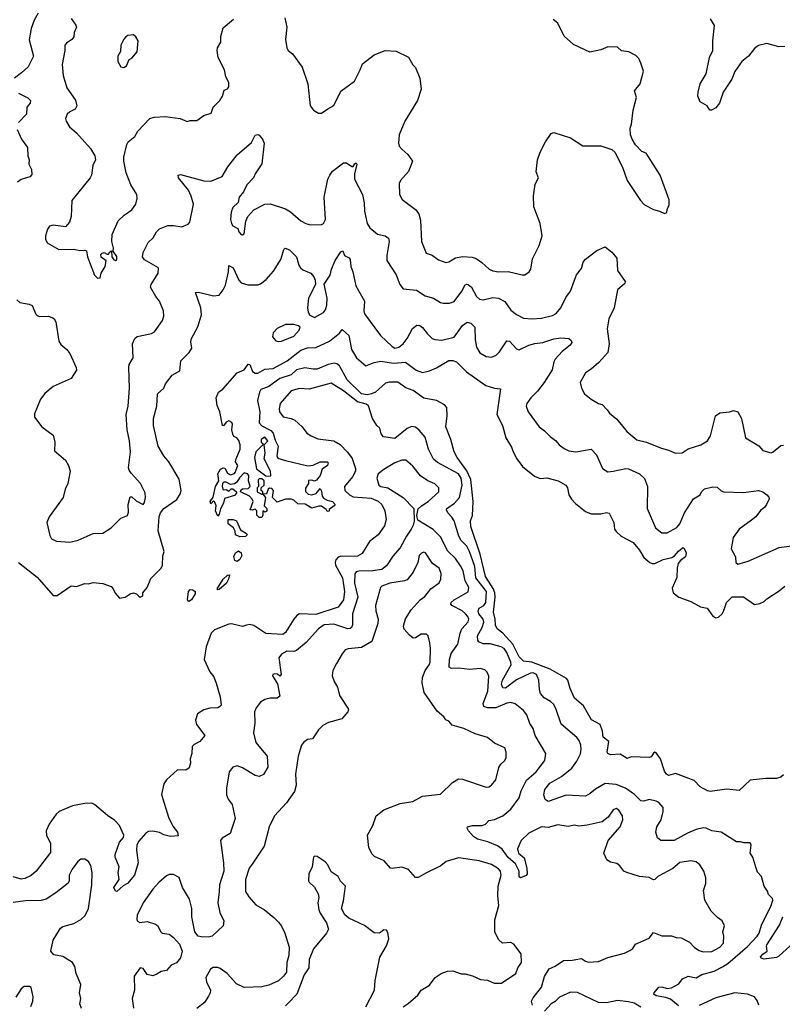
# Model space of a CAD drawing. Extents: x 2293878 to 2522763, y 823964 to 1006972.
# Tile 189 of 256: x 2365413 to 2370927, y 959022 to 966138. Entities that reach past the tile are written whole.
import ezdxf

# ---------------------------------------------------------------- set-up
doc = ezdxf.new("R2010")
doc.units = 0

msp = doc.modelspace()

# ---------------------------------------------------------------- linework, layer by layer
at = {"layer": '0CON20XD'}
for points in [[(2365547.5, 966185), (2365518.6, 966135), (2365495.6, 966075), (2365481.7, 965991.7), (2365511.9, 965875), (2365475, 965798), (2365426, 965755), (2365375, 965716.7)], [(2365774.4, 964675.6), (2365745, 964641.2), (2365655, 964653.8), (2365627.5, 964645), (2365613.3, 964625), (2365600, 964575), (2365600.7, 964550.7), (2365612.5, 964525), (2365695, 964478), (2365805, 964478.8), (2365845, 964468.8), (2365885, 964472.5), (2365895, 964467.5), (2365903.8, 964425), (2365955, 964292.5), (2365975, 964270), (2365995, 964272.5), (2366002, 964305), (2366032, 964355), (2366037.5, 964395), (2366002, 964422), (2365999.3, 964440.7), (2366008.8, 964451.2), (2366025, 964456.2), (2366045, 964442.5), (2366055, 964442.5), (2366065, 964460), (2366077, 964467), (2366080, 964425), (2366095, 964402.5), (2366105, 964397.5), (2366116.1, 964403.9), (2366115, 964427.5), (2366090, 964465), (2366092.5, 964487.5), (2366078.6, 964535), (2366080.6, 964585), (2366126.3, 964683.7), (2366169.2, 964725), (2366225, 964762.9), (2366254, 964805), (2366263.6, 964846.4), (2366261.2, 964875), (2366216, 964945), (2366182.2, 965032.2), (2366165.8, 965115), (2366165.8, 965145), (2366187.5, 965235), (2366198, 965255), (2366245.5, 965294.5), (2366268.3, 965331.7), (2366353.3, 965425), (2366385, 965434), (2366465, 965438), (2366574, 965424), (2366625, 965402.5), (2366645, 965410), (2366695, 965410), (2366744.1, 965445.9), (2366796.4, 965463.6), (2366812.5, 965505), (2366860, 965555), (2366880, 965585), (2366892, 965628), (2366915, 965637.5), (2366926.1, 965653.9), (2366926.2, 965685), (2366904, 965724), (2366893.3, 965775), (2366848.8, 965865), (2366840, 965915), (2366843.8, 965935), (2366866.7, 965975), (2366867, 966017), (2366885, 966080), (2366958.3, 966141.7)], [(2365785.9, 966145.9), (2365819.7, 966099.7), (2365824, 966085), (2365808, 966045), (2365805, 966013.8), (2365789.2, 965995), (2365750.5, 965969.5), (2365740.6, 965955), (2365738.9, 965915), (2365720, 965815), (2365728.6, 965735), (2365755, 965646.7), (2365816.4, 965556.4), (2365826, 965515), (2365815, 965492), (2365775, 965472), (2365756.2, 965455), (2365744.2, 965424.2), (2365748, 965405), (2365773.2, 965363.2), (2365825, 965320), (2365925, 965206.2), (2365955.8, 965155), (2365962, 965125), (2365942, 965085), (2365931.4, 965015), (2365922.9, 964995), (2365789.7, 964830.3), (2365784.3, 964715), (2365774.4, 964675.6)], [(2367331.2, 966151.2), (2367345.7, 966085), (2367334.2, 965995), (2367343.8, 965935), (2367353.3, 965915), (2367385, 965892.5), (2367456.2, 965795), (2367496.2, 965675), (2367513.3, 965515), (2367537.5, 965485), (2367573, 965463), (2367595, 965462.5), (2367640, 965495), (2367685, 965517.5), (2367735, 965622.5), (2367833.8, 965695), (2367875.3, 965774.7), (2367890.8, 965819.2), (2367975, 965883.8), (2368055, 965916.2), (2368135, 965910), (2368225, 965868), (2368255, 965811.2), (2368275, 965792.5), (2368307.1, 965715), (2368315.8, 965635), (2368288.8, 965555), (2368198.6, 965405), (2368157.5, 965305), (2368150.8, 965245), (2368156, 965225), (2368175, 965201.2), (2368218.8, 965165), (2368253.3, 965115), (2368225, 965041.2), (2368165.8, 964975), (2368155.8, 964955), (2368160, 964875), (2368177.5, 964837.5), (2368275.5, 964765.5), (2368299.4, 964735), (2368310, 964690), (2368318.6, 964535), (2368351.3, 964451.3), (2368395, 964436), (2368442.1, 964402.1), (2368493, 964383), (2368515, 964386.9), (2368563.6, 964416.4), (2368615, 964427.3), (2368685, 964421.5), (2368712.2, 964412.2), (2368753.9, 964383.9), (2368806.2, 964336.2), (2368835, 964322.2), (2368875, 964315.6), (2368945, 964317.1), (2369046.1, 964293.9), (2369065.8, 964294.2), (2369096.7, 964315), (2369108.8, 964335), (2369121.2, 964408.8), (2369168, 964505), (2369191.2, 964575), (2369176.7, 964665), (2369130, 964785), (2369128.8, 964865), (2369140.3, 964949.7), (2369163.3, 964995), (2369148.3, 965038.3), (2369155.6, 965124.4), (2369175, 965180), (2369215, 965256.2), (2369254.5, 965315.5), (2369275, 965323.8), (2369395, 965283.3), (2369485, 965227.5), (2369615, 965226.7), (2369695, 965200), (2369719.2, 965179.2), (2369774, 965065), (2369804, 964975), (2369900.5, 964830.5), (2369931.2, 964801.2), (2369995, 964766.7), (2370040, 964755), (2370075, 964737.5), (2370092.5, 964745), (2370093.6, 964766.4), (2370109.3, 964800.7), (2370108.8, 964835), (2370043.8, 965015), (2369943, 965173), (2369910, 965185), (2369865, 965232.5), (2369840, 965275), (2369830, 965305), (2369826.4, 965353.6), (2369835.9, 965384.1), (2369848, 965485), (2369872, 965575), (2369858.8, 965625), (2369898.8, 965675), (2369923.3, 965765), (2369904, 965825), (2369888.3, 965858.3), (2369868.3, 965878.3), (2369816.4, 965906.4), (2369765, 965913.3), (2369735, 965938.8), (2369665, 965941.2), (2369615, 965920), (2369535, 965903.1), (2369417.9, 965957.9), (2369349.7, 966019.7), (2369305, 966112.5), (2369270.5, 966140.5)], [(2370945, 965944.4), (2370901.1, 965941.1), (2370815, 965965.6), (2370755, 965951.1), (2370725, 965930.6), (2370681.9, 965875), (2370633.1, 965835), (2370582.5, 965762.5), (2370561.2, 965708.8), (2370499.4, 965615), (2370472.9, 965535), (2370445, 965501.2), (2370415, 965483.8), (2370403.8, 965483.8), (2370382.5, 965515), (2370333.3, 965545), (2370316.2, 965585), (2370318, 965615), (2370332.5, 965675), (2370375, 965747.5), (2370401.1, 965865), (2370425.4, 965915), (2370423.5, 965985), (2370437.5, 966095), (2370407.5, 966145)], [(2366165, 965793.3), (2366185.9, 965804.1), (2366205, 965850), (2366225, 965860), (2366263.3, 965905), (2366270, 965985), (2366253.3, 966015), (2366235, 966028.8), (2366195, 966023.8), (2366181.2, 966015), (2366165, 965996.2), (2366144.4, 965955), (2366141.2, 965908.8), (2366123.3, 965875), (2366123.8, 965835), (2366145, 965797.5), (2366165, 965793.3)], [(2365405, 965606), (2365472.7, 965572.7), (2365491.2, 965555), (2365488, 965535), (2365465.8, 965505), (2365461.4, 965455), (2365404.5, 965395.5)], [(2365394, 965345), (2365425.8, 965275), (2365469.2, 965215), (2365471.2, 965155), (2365481.2, 965125), (2365478.8, 965095), (2365498.8, 965055), (2365501.7, 965018.3), (2365486.8, 965003.2), (2365425, 964984.2), (2365398, 964965)], [(2365564, 963395), (2365521.2, 963288.8), (2365519.2, 963265), (2365574.3, 963195), (2365655.6, 963135), (2365667.8, 963085), (2365665, 963022.5), (2365745, 962953.8), (2365765.6, 962915), (2365777.1, 962875), (2365760.6, 962785), (2365741.9, 962745), (2365727.5, 962685), (2365626.7, 962545), (2365610, 962505), (2365630.3, 962410.3), (2365643.8, 962385), (2365679.1, 962369.1), (2365775, 962362.9), (2365835, 962375.8), (2365945, 962424.2), (2366015, 962428), (2366073.8, 962465), (2366145, 962536.2), (2366193.8, 962555), (2366199.7, 962579.7), (2366198, 962635), (2366211.4, 962688.6), (2366225, 962689.2), (2366255, 962660.6), (2366305, 962633.3), (2366315, 962647.5), (2366323.1, 962685), (2366319.3, 962719.3), (2366287.5, 962785), (2366219.7, 962859.7), (2366203.5, 962883.5), (2366200.3, 962900.3), (2366214.3, 963014.3), (2366207.5, 963095), (2366190.5, 963175), (2366182.5, 963285), (2366196.4, 963345), (2366207.9, 963475), (2366201.4, 963625), (2366205.8, 963645), (2366234.3, 963695), (2366229.2, 963795), (2366246.8, 963833.2), (2366262.6, 963847.4), (2366365, 963870), (2366387.5, 963882.5), (2366445.6, 963965), (2366455.6, 963995), (2366453.3, 964035), (2366424.4, 964105), (2366397.9, 964137.9), (2366358.9, 964205), (2366363.1, 964225), (2366414.3, 964305), (2366416.2, 964345), (2366315, 964403.1), (2366301.8, 964425), (2366305, 964456.7), (2366342.1, 964527.9), (2366378.1, 964561.9), (2366401.4, 964605), (2366425, 964627.1), (2366485, 964651.1), (2366525, 964651.1), (2366585, 964640), (2366630.8, 964659.2), (2366644.2, 964675.8), (2366669.4, 964805), (2366653.4, 964863.4), (2366634.2, 964905), (2366561.2, 964995), (2366560, 965015), (2366575, 965018.8), (2366745, 964974.4), (2366795, 964971.9), (2366876, 965005), (2366918.1, 965075), (2366985, 965161.4), (2367089.5, 965250.5), (2367115, 965302.5), (2367135, 965307.5), (2367145, 965302.5), (2367167.5, 965275), (2367180, 965245), (2367163, 965097), (2367116, 965025), (2367104.3, 964995.7), (2367055, 964943.8), (2367031.4, 964895), (2367000, 964855), (2366992.7, 964817.3), (2366955, 964780), (2366943, 964747), (2366936.2, 964695), (2366943.8, 964665), (2366955, 964648.8), (2366989.2, 964629.2), (2366996.7, 964605), (2367015, 964586.7), (2367025, 964582.5), (2367035, 964590), (2367047.3, 964682.7), (2367063.2, 964716.8), (2367105, 964764), (2367184.5, 964805.5), (2367225, 964806.5), (2367335, 964771.5), (2367370.5, 964750.5), (2367445, 964684.4), (2367481.2, 964665), (2367515, 964656.5), (2367595, 964657.1), (2367610.8, 964665), (2367623.3, 964695), (2367614.5, 964855), (2367641.8, 964985), (2367654.5, 965015), (2367675, 965043.1), (2367755, 965102.5), (2367775, 965102.5), (2367815, 965076.7), (2367825, 965077.5), (2367835, 965097.5), (2367845, 965102.5), (2367850, 965095), (2367834.5, 965024.5), (2367834.2, 964985), (2367892.5, 964875), (2367904.6, 964814.6), (2367905.5, 964755), (2367925.6, 964665), (2367945, 964634.2), (2367999.1, 964589.1), (2368055, 964577.1), (2368079.2, 964559.2), (2368084.5, 964534.5), (2368066.9, 964435), (2368066.8, 964396.8), (2368134.4, 964294.4), (2368160.8, 964225), (2368185, 964194), (2368282.2, 964182.2), (2368345, 964141.9), (2368405, 964124.5), (2368454.6, 964094.6), (2368475, 964090), (2368521.7, 964088.3), (2368555, 964101.4), (2368608.8, 964175), (2368635, 964222), (2368645, 964227.5), (2368655, 964224.4), (2368679.5, 964205), (2368715, 964138), (2368738.6, 964118.6), (2368765, 964112.7), (2368835, 964130.5), (2368874.6, 964124.6), (2368921.5, 964101.5), (2368965, 964037.8), (2369005, 964006.5), (2369055, 963981.5), (2369115.4, 963975.4), (2369185, 963980.9), (2369265, 964000.9), (2369291.4, 964015), (2369325, 964055.8), (2369360.6, 964129.4), (2369394.3, 964175), (2369423.3, 964255), (2369438.6, 964295), (2369475, 964340), (2369488.1, 964385), (2369502.8, 964407.2), (2369585, 964470), (2369646.2, 964496.2), (2369695, 964457.5), (2369730, 964415), (2369734.5, 964324.5), (2369790, 964245), (2369789.3, 964230.7), (2369734.4, 964185.6), (2369710.5, 964055), (2369672.7, 963975), (2369659.4, 963905), (2369674.3, 963794.3), (2369666.2, 963733.8), (2369599.7, 963660.3), (2369545, 963613.3), (2369503, 963587), (2369466.2, 963515), (2369474, 963475), (2369496, 963435), (2369545, 963396), (2369597.5, 963365), (2369625, 963356.2), (2369659.4, 963319.4), (2369678, 963295), (2369731.2, 963251.2), (2369802, 963162), (2369875, 963102.5), (2369945, 963085.6), (2370045, 963044.2), (2370105, 963028), (2370155, 963004.2), (2370202.1, 963007.9), (2370245, 963037.1), (2370337.5, 963065), (2370385, 963093.3), (2370408.3, 963131.7), (2370444.2, 963275.8), (2370475, 963296.7), (2370545, 963304), (2370575, 963314.3), (2370604.4, 963304.4), (2370631.4, 963255), (2370660, 963115), (2370757.9, 963057.9), (2370785, 963024), (2370845, 963008.6), (2370861.2, 963015), (2370915, 963060), (2370935, 963063.1)], [(2365404.5, 962215), (2365538.4, 962108.4), (2365655, 961977.5), (2365685, 961976), (2365784.2, 962045.8), (2365825, 962040.8), (2365885, 962062.5), (2365910.7, 962060.7), (2365945, 962070), (2366015, 962064), (2366075, 962042), (2366090, 962025), (2366102.4, 961992.4), (2366135, 961957.5), (2366175, 961963.3), (2366211.7, 961988.3), (2366235, 961996.7), (2366258.3, 961988.3), (2366275, 961972.5), (2366285, 961963.3), (2366302.5, 961975), (2366302.5, 961995), (2366335, 962033.3), (2366361.3, 962098.7), (2366435.6, 962175), (2366446.5, 962195), (2366446.9, 962263.1), (2366456.9, 962295), (2366414.1, 962445), (2366422.5, 962545), (2366431.6, 962575), (2366455, 962606), (2366549.5, 962670.5), (2366575.4, 962714.6), (2366579.5, 962735), (2366566.3, 962816.3), (2366492.1, 962942.1), (2366454.2, 962985), (2366414.2, 963055), (2366380, 963205), (2366381.5, 963255), (2366405.7, 963345), (2366410, 963435), (2366456.2, 963475), (2366467, 963507), (2366515, 963570), (2366570.7, 963599.3), (2366577.3, 963672.7), (2366638.3, 963731.7), (2366658, 963765), (2366650.8, 963810.8), (2366654.2, 963835), (2366701.7, 963918.3), (2366726.9, 964005), (2366723.1, 964055), (2366683.8, 964166.2), (2366705, 964169.2), (2366815, 964143.1), (2366855, 964146.2), (2366885.3, 964184.7), (2366900.6, 964219.4), (2366923.1, 964315), (2366925, 964362.5), (2366955.5, 964345), (2366997.8, 964255), (2367015.4, 964235.4), (2367062.8, 964222.8), (2367135, 964222.9), (2367155, 964228.5), (2367195, 964259.4), (2367248.9, 964321.1), (2367300, 964405), (2367315, 964452.5), (2367321.9, 964478.1), (2367332, 964488), (2367365, 964474.2), (2367414.3, 964425), (2367432, 964365), (2367444.3, 964344.3), (2367460.3, 964330.3), (2367517.3, 964307.3), (2367540.3, 964280.3), (2367550, 964255), (2367552, 964225), (2367500, 964125), (2367494, 964055), (2367498.8, 964025), (2367511.7, 964001.7), (2367545, 963986.7), (2367608.5, 964021.5), (2367625, 964040), (2367634.4, 964075), (2367637.1, 964125), (2367614.3, 964225.7), (2367657.2, 964292.8), (2367667.8, 964335), (2367695, 964398), (2367735, 964460), (2367748.3, 964468.3), (2367762.5, 964435), (2367795, 964416.2), (2367802, 964405), (2367808, 964355), (2367822.9, 964315), (2367844.4, 964215), (2367905.6, 964105), (2367900.6, 964035), (2367906.7, 964013.3), (2368020.8, 963855), (2368105.4, 963775.4), (2368125, 963764.5), (2368155, 963772.1), (2368186.2, 963795), (2368215, 963832.9), (2368252.7, 963907.3), (2368285, 963931.4), (2368305, 963927.8), (2368324.6, 963914.6), (2368359.5, 963869.5), (2368396, 963835), (2368415, 963825.6), (2368465, 963821.5), (2368555, 963844.5), (2368615, 963928.9), (2368647.3, 963952.7), (2368675, 963944.3), (2368704.3, 963915), (2368705.4, 963825), (2368715, 963771.2), (2368739.6, 963729.6), (2368785, 963704.3), (2368825, 963700), (2368857.4, 963712.6), (2368882.2, 963737.8), (2368935, 963818), (2368955, 963814), (2369005, 963760), (2369025, 963752), (2369093.1, 963786.9), (2369138, 963798), (2369195, 963805.4), (2369275, 963832.3), (2369325, 963839.6), (2369384.4, 963834.4), (2369400.5, 963820.5), (2369406, 963805), (2369393.8, 963785), (2369335, 963740.6), (2369283.8, 963685), (2369273.8, 963665), (2369261.7, 963608.3), (2369205, 963515.7), (2369157.8, 963452.2), (2369108, 963405), (2369078.8, 963365), (2369076, 963345), (2369090, 963305), (2369169.2, 963195), (2369207.4, 963167.4), (2369248.8, 963125), (2369287, 963097), (2369314.5, 963064.5), (2369349.4, 963039.4), (2369382.8, 963022.8), (2369435, 963014.4), (2369545, 963033.1), (2369584.1, 962994.1), (2369627.5, 962895), (2369665, 962871.1), (2369705, 962875.4), (2369795, 962893.8), (2369815, 962892.9), (2369895, 962856.2), (2369931.2, 962821.2), (2369952.3, 962765), (2369950.8, 962605), (2370009.2, 962465), (2370055, 962429.2), (2370095, 962430), (2370165, 962466.9), (2370185, 962494), (2370220, 962575), (2370285.5, 962674.5), (2370332.5, 962705), (2370342.5, 962725), (2370365, 962747.5), (2370425, 962762.5), (2370455, 962760), (2370484.2, 962734.2), (2370505, 962726.2), (2370645, 962721.1), (2370755, 962735.7), (2370785, 962725.8), (2370814.3, 962704.3), (2370828.1, 962688.1), (2370830.8, 962675), (2370812.9, 962635), (2370796.9, 962613.1), (2370768.2, 962591.8), (2370735, 962545.8), (2370705, 962520), (2370614.2, 962455), (2370572.5, 962395), (2370558, 962315), (2370588, 962255), (2370591.2, 962215), (2370605, 962204), (2370678.8, 962225), (2370905, 962324.6), (2371064.6, 962345.4)], [(2365392.9, 964112.9), (2365415, 964094.4), (2365482.2, 964082.2), (2365503, 964073), (2365529.3, 964009.3), (2365539.3, 963999.3), (2365555, 963993.8), (2365620, 963995), (2365653.9, 963983.9), (2365663.3, 963975), (2365673.8, 963955), (2365696.2, 963815), (2365711.4, 963791.4), (2365755, 963754), (2365775, 963726.2), (2365821.4, 963625), (2365824, 963605), (2365785, 963546), (2365655, 963486), (2365594.2, 963435.8), (2365564, 963395)], [(2370935, 960680), (2370915, 960664.2), (2370885, 960652.9), (2370807, 960653), (2370695, 960642.5), (2370615, 960568), (2370525, 960577.5), (2370405, 960558.8), (2370385, 960563.8), (2370332.6, 960592.6), (2370290, 960640), (2370155, 960689.2), (2370105, 960676.2), (2370090, 960685), (2370075, 960707.5), (2370046, 960795), (2370015, 960840), (2370005, 960843.3), (2369995, 960837.5), (2369979.2, 960810.8), (2369965, 960806.2), (2369835, 960810), (2369805, 960797.5), (2369755, 960830), (2369685, 960824), (2369664.1, 960834.1), (2369660, 960845), (2369671.7, 960921.7), (2369632.3, 960952.3), (2369626.1, 960996.1), (2369610, 961045), (2369548.3, 961078.3), (2369490.3, 961180.3), (2369425, 961234), (2369393.5, 961305), (2369375.7, 961365), (2369366.4, 961376.4), (2369249.1, 961445), (2369115.2, 961494.8), (2369055, 961501.2), (2369025, 961532.9), (2368978.1, 961625), (2368905, 961704.1), (2368866.2, 961735), (2368852.7, 961762.7), (2368851, 961805), (2368839.2, 961855), (2368851.6, 961965), (2368849.3, 961995), (2368836.8, 962026.8), (2368780.4, 962115), (2368743.3, 962275), (2368675.9, 962475), (2368672.8, 962515), (2368687.5, 962555), (2368690.7, 962655), (2368675.3, 962815), (2368646.9, 962876.9), (2368575, 962973.3), (2368555.4, 963015), (2368530.8, 963105), (2368494.5, 963195), (2368503.1, 963275), (2368501.4, 963335), (2368484, 963355), (2368426.3, 963386.3), (2368335, 963402.7), (2368257.5, 963457.5), (2368205, 963478.3), (2368147.2, 963517.2), (2368085, 963518), (2368058.2, 963511.8), (2367984.8, 963445.2), (2367957, 963433), (2367925, 963425.9), (2367885.5, 963435), (2367781.7, 963535), (2367725, 963635.4), (2367705, 963651.6), (2367685.8, 963655.8), (2367642.9, 963647.1), (2367565, 963613.2), (2367535, 963611.5), (2367475, 963621.3), (2367415, 963606.9), (2367375, 963572.1), (2367295, 963544.7), (2367215, 963488.1), (2367155.6, 963464.4), (2367145.8, 963445.8), (2367133.6, 963385), (2367148.8, 963305), (2367144.5, 963224.5), (2367162.8, 963202.8), (2367228, 963168), (2367245, 963148.8), (2367259.1, 963099.1), (2367281.9, 963055), (2367271.2, 962985), (2367280, 962970), (2367335, 962951.2), (2367496.1, 962913.9), (2367535, 962918), (2367585, 962943.3), (2367635, 962942.5), (2367642.5, 962935), (2367637.5, 962915), (2367601.2, 962888.8), (2367585.9, 962844.1), (2367559.3, 962810.7), (2367545, 962802.5), (2367525, 962810), (2367501.7, 962808.3), (2367500, 962785), (2367478.3, 962751.7), (2367478.3, 962728.3), (2367499.3, 962709.3), (2367526.4, 962703.6), (2367556.4, 962713.6), (2367585, 962750), (2367595, 962730), (2367600, 962695), (2367610.5, 962680.5), (2367635.7, 962665.7), (2367675, 962655.6), (2367693.3, 962635), (2367686.4, 962623.6), (2367651.7, 962598.3), (2367650, 962585), (2367635, 962582.5), (2367628.3, 962598.3), (2367595, 962622.5), (2367575, 962623.3), (2367525, 962607.5), (2367476.4, 962636.4), (2367425, 962640), (2367396.1, 962666.1), (2367375, 962672.5), (2367335, 962672.5), (2367275, 962650), (2367240, 962685), (2367247.5, 962735), (2367235, 962750), (2367218.3, 962751.7), (2367210, 962745), (2367198.3, 962711.7), (2367170, 962710), (2367190, 962685), (2367180, 962625), (2367200, 962605), (2367200, 962585), (2367185, 962580), (2367171.7, 962588.3), (2367171.7, 962558.3), (2367165, 962540), (2367145, 962540), (2367128.3, 962558.3), (2367128.3, 962588.3), (2367115, 962600), (2367095, 962592.5), (2367080, 962595), (2367100, 962655), (2367093.6, 962673.6), (2367073.6, 962693.6), (2367010, 962725), (2367011.7, 962738.3), (2367023, 962747), (2367065, 962750), (2367080, 962765), (2367067.5, 962805), (2367070, 962845), (2367060, 962855), (2367035, 962862.5), (2367002.7, 962827.3), (2366983.9, 962796.1), (2366966.2, 962783.8), (2366938.3, 962778.3), (2366905, 962796.7), (2366890, 962795), (2366880, 962785), (2366877.5, 962765), (2366885, 962740), (2366905, 962742.5), (2366925, 962730), (2366943, 962747), (2366955, 962747.5), (2366980, 962725), (2366980, 962715), (2366965, 962700), (2366893.6, 962676.4), (2366887.5, 962645), (2366866.1, 962603.9), (2366856.4, 962563.6), (2366845, 962550), (2366828.3, 962588.3), (2366833.3, 962625), (2366825, 962650), (2366815, 962660), (2366795, 962640), (2366790, 962655), (2366811.7, 962688.3), (2366830, 962765), (2366852.5, 962805), (2366846.7, 962855), (2366865, 962890), (2366885, 962900), (2366897, 962897), (2366915, 962860), (2366938.3, 962848.3), (2366965, 962857.5), (2366970, 962865), (2366990, 962915), (2366973.3, 962943.3), (2366977.5, 962965), (2367007.5, 963035), (2367007.5, 963065), (2366997, 963097), (2366982.5, 963115), (2366962.5, 963125), (2366953.6, 963143.6), (2366947.5, 963175), (2366952.5, 963215), (2366946.4, 963226.4), (2366925, 963240), (2366905, 963230), (2366886.4, 963203.6), (2366880, 963205), (2366860, 963305), (2366840.7, 963350.7), (2366834, 963405), (2366851.2, 963445), (2366881.4, 963468.6), (2366986.2, 963585), (2367035, 963607.5), (2367065, 963647.5), (2367076.7, 963645), (2367095.7, 963595.7), (2367115, 963582.9), (2367135, 963584.2), (2367185, 963612.1), (2367245, 963616.4), (2367348.1, 963671.9), (2367445, 963749.7), (2367495, 963765.9), (2367555, 963768.9), (2367654.2, 963815.8), (2367725, 963871.4), (2367745, 963898), (2367793.8, 963855), (2367813.1, 963755), (2367848.9, 963695), (2367915, 963636.5), (2367975, 963659.6), (2368025, 963670), (2368115, 963655.2), (2368203.5, 963663.5), (2368278.9, 963605), (2368325, 963588.5), (2368375, 963601.2), (2368426.9, 963623.1), (2368515, 963674.5), (2368545, 963674.4), (2368571.2, 963665), (2368643.6, 963593.6), (2368783.5, 963495), (2368845, 963475.4), (2368889.2, 963469.2), (2368863.9, 963285), (2368903.1, 963205), (2368928.9, 963115), (2368968, 963048), (2368980.4, 963015), (2369006.4, 962965), (2369048.5, 962908.5), (2369135, 962838.8), (2369175, 962821.2), (2369225, 962826.7), (2369305.6, 962805.6), (2369361.2, 962775), (2369374.4, 962754.4), (2369384.2, 962704.2), (2369402.1, 962672.1), (2369430.6, 962640.6), (2369505, 962584.2), (2369545, 962567.5), (2369615, 962567.5), (2369656.1, 962576.1), (2369675, 962572.5), (2369708.1, 962505), (2369713.1, 962455), (2369725, 962438), (2369762, 962405), (2369849.6, 962359.6), (2369895, 962303.5), (2369925, 962252.1), (2369969.4, 962215), (2369985, 962206.9), (2370005, 962207.7), (2370065, 962235.9), (2370128.7, 962251.3), (2370147.5, 962262.5), (2370175, 962297.1), (2370205, 962321.4), (2370215, 962320), (2370231.1, 962285), (2370225.6, 962255)], [(2367285, 963811.2), (2367305, 963813.8), (2367395, 963851.4), (2367433.3, 963895), (2367440, 963915), (2367430, 963925), (2367395, 963934.2), (2367335, 963934.3), (2367275, 963906.9), (2367246.9, 963875), (2367240.6, 963845), (2367265, 963818), (2367285, 963811.2)], [(2370175, 959010), (2370118.3, 959058.3), (2370085, 959070.4), (2370015, 959082.6), (2369998.9, 959095), (2369999.4, 959105), (2370035, 959146.9), (2370055, 959149.4), (2370095, 959137.1), (2370125, 959140), (2370179.1, 959170.9), (2370205, 959206.7), (2370245, 959226.2), (2370305, 959214.2), (2370345, 959238.1), (2370435, 959261.2), (2370495, 959292.7), (2370532.3, 959317.7), (2370675, 959438.8), (2370745, 959515.4), (2370758.2, 959535), (2370776.8, 959595), (2370846.5, 959735), (2370857.1, 959775), (2370855, 959786.7), (2370826.2, 959815), (2370819.1, 959839.1), (2370796.2, 959875), (2370776.2, 959945), (2370747.7, 959977.7), (2370734.2, 960014.2), (2370713.8, 960085), (2370693.8, 960115), (2370701.7, 960171.7), (2370697.5, 960185), (2370689.5, 960189.5), (2370648.3, 960188.3), (2370625, 960196), (2370595, 960196), (2370485.4, 960265.4), (2370416.3, 960276.3), (2370375, 960295.6), (2370355, 960298.5), (2370304.6, 960285.4), (2370241.5, 960258.5), (2370145, 960205.6), (2370047.5, 960205), (2370024, 960225), (2370012.5, 960265), (2370019.4, 960305), (2370050.5, 960355), (2370066.4, 960415), (2370064.4, 960445), (2370035, 960480), (2370015, 960491.1), (2369965, 960501.9), (2369925, 960490), (2369905, 960492), (2369857.4, 960537.4), (2369793.2, 960583.2), (2369725, 960610), (2369645, 960618.5), (2369575, 960577.3), (2369538.6, 960545), (2369505, 960526.7), (2369365, 960532.9), (2369235, 960488.6), (2369211.3, 960501.3), (2369202.5, 960535), (2369210, 960575), (2369245, 960619.1), (2369330.9, 960669.1), (2369405, 960727.5), (2369441.1, 960778.9), (2369467, 960833), (2369473, 960865), (2369470.2, 960895), (2369458.1, 960928.1), (2369441.1, 960951.1), (2369327.4, 961047.4), (2369290.2, 961160.2), (2369271.8, 961191.8), (2369250.8, 961210.8), (2369206.1, 961236.1), (2369179.1, 961269.1), (2369170.4, 961295), (2369167.2, 961365), (2369150.4, 961405), (2369125, 961417.7), (2369105, 961415.7), (2369005, 961367.9), (2368925, 961307.5), (2368905, 961308.6), (2368896.9, 961335), (2368904.8, 961365), (2368966.1, 961475), (2368964.7, 961495), (2368935.2, 961565), (2368915, 961592.3), (2368895, 961606.3), (2368815, 961627.3), (2368765, 961627.5), (2368732.2, 961642.2), (2368725, 961653.3), (2368722.5, 961685), (2368756.5, 961745), (2368768.1, 961785), (2368763.1, 961805), (2368732.7, 961845), (2368727.6, 961865), (2368736.2, 961883.8), (2368768.3, 961905), (2368782.3, 961925), (2368789.2, 962005), (2368710.8, 962105), (2368702.6, 962185), (2368664.3, 962295), (2368645, 962332.1), (2368605, 962373.8), (2368587.1, 962405), (2368555.4, 962515), (2368537.5, 962542.5), (2368508.9, 962575), (2368500, 962595), (2368501.9, 962605), (2368556, 962644), (2368592.8, 962685), (2368611.3, 962775), (2368604.6, 962824.6), (2368584.6, 962855), (2368435, 962937.3), (2368405, 962962.2), (2368368.9, 963035), (2368345, 963122), (2368302.1, 963172.1), (2368275, 963194.2), (2368245, 963197.1), (2368215, 963184.2), (2368125, 963111.5), (2368044.3, 963124.3), (2368026.2, 963145), (2368016, 963185), (2367995.5, 963205.5), (2367964.4, 963255), (2367935, 963348.5), (2367918.7, 963358.7), (2367855, 963376.2), (2367755, 963455.4), (2367665, 963510), (2367505, 963468.9), (2367435, 963472.7), (2367376.2, 963455), (2367297.5, 963365), (2367289.4, 963325), (2367291.4, 963305), (2367318.6, 963268.6), (2367376.3, 963256.3), (2367403.4, 963243.4), (2367456.2, 963195), (2367490.3, 963150.3), (2367519.7, 963129.7), (2367568.6, 963108.6), (2367685, 963094.1), (2367729, 963069), (2367782.3, 963012.3), (2367815.7, 962965.7), (2367841.5, 962895), (2367840, 962875), (2367818.2, 962835), (2367761.4, 962765), (2367763.3, 962735), (2367798.1, 962705), (2367825, 962690.7), (2367955, 962679.2), (2368005, 962657.5), (2368030.5, 962635), (2368052.7, 962587.3), (2368063.6, 962525), (2368049.9, 962480.1), (2368004.3, 962415), (2367942.1, 962367.9), (2367889.2, 962280.8), (2367855, 962260.4), (2367731.3, 962258.7), (2367715, 962252.5), (2367699.8, 962235), (2367693.3, 962215), (2367695.3, 962195), (2367747.7, 962105), (2367761.9, 962005), (2367754.1, 961945), (2367715, 961892.9), (2367555, 961839.8), (2367435, 961844.6), (2367417.1, 961832.9), (2367394.7, 961805.3), (2367335, 961708.6), (2367315, 961695.6), (2367192, 961702), (2367105, 961760), (2367075, 961766.9), (2367053.3, 961763.3), (2367025, 961751.8), (2366945, 961771.3), (2366925, 961769.4), (2366820.5, 961729.5), (2366798.2, 961705), (2366760.4, 961605), (2366746.8, 961515), (2366787.5, 961425), (2366817.7, 961387.7), (2366834.1, 961344.1), (2366862.7, 961245), (2366869.2, 961185), (2366858.9, 961171.1), (2366845, 961165.7), (2366787.4, 961162.6), (2366745, 961151.4), (2366697.9, 961122.1), (2366684.3, 961075.7), (2366692.5, 961045), (2366752.5, 960965), (2366715, 960921.2), (2366675, 960900), (2366660, 960885), (2366658, 960835), (2366646.2, 960795), (2366648.8, 960765), (2366638.8, 960731.2), (2366615, 960713.8), (2366555, 960716.2), (2366473.8, 960645), (2366454.2, 960615), (2366438.8, 960538.8), (2366488.5, 960375), (2366519.8, 960309.8), (2366554, 960265), (2366559.3, 960240.7), (2366504.6, 960234.6), (2366456.5, 960246.5), (2366423.4, 960263.4), (2366375, 960273.1), (2366345, 960270.8), (2366323.4, 960256.6), (2366275, 960202), (2366261.2, 960175), (2366257.7, 960135), (2366270.6, 960045), (2366243.8, 959955), (2366192.9, 959895), (2366162.2, 959877.8), (2366115, 959836.2), (2366105, 959838.8), (2366093.1, 959865), (2366131.2, 959925), (2366126.2, 959975), (2366132, 960015), (2366104.4, 960085), (2366103.1, 960105), (2366135, 960193.8), (2366162.5, 960227.5), (2366165.5, 960245), (2366135.3, 960315.3), (2366100.5, 960350.5), (2366047.6, 960387.6), (2365955, 960465.6), (2365935, 960475.6), (2365885, 960473.5), (2365794.1, 960455.9), (2365698, 960415), (2365676.9, 960395), (2365625.6, 960324.4), (2365603.5, 960275), (2365607.8, 960245), (2365635.6, 960185), (2365635, 960120), (2365533.1, 959985), (2365495, 959951.8), (2365449.4, 959930.6), (2365425, 959927.1), (2365365, 959943.3)], [(2367225, 962840), (2367230, 962845), (2367227.5, 962875), (2367180, 962965), (2367188.8, 963005), (2367180, 963065), (2367207.5, 963095), (2367185, 963120), (2367160, 963105), (2367160, 963085), (2367170, 963075), (2367170, 963065), (2367120, 963015), (2367110, 962975), (2367125, 962892.5), (2367191.7, 962841.7), (2367225, 962840)], [(2369120.8, 959015), (2369114.2, 959045), (2369125, 959068.5), (2369185.4, 959145), (2369207.9, 959222.1), (2369241.8, 959278.2), (2369285, 959296.7), (2369345, 959339.4), (2369407.9, 959342.1), (2369475, 959353.8), (2369503, 959333), (2369525, 959325.8), (2369597.8, 959332.2), (2369665, 959360), (2369785, 959391.4), (2369825, 959410.8), (2369846, 959425), (2369865, 959455.8), (2369965, 959498.8), (2369995, 959540), (2370055, 959516.2), (2370125, 959517.5), (2370160, 959505), (2370195, 959503.3), (2370255, 959470.8), (2370291.5, 959431.5), (2370325, 959411.1), (2370355, 959401.5), (2370416, 959404), (2370475, 959434.4), (2370501.9, 959465), (2370503.9, 959513.9), (2370496.2, 959545), (2370508, 959588), (2370492.5, 959625), (2370458.3, 959648.3), (2370411.2, 959695), (2370366.2, 959775), (2370355.8, 959845), (2370374.3, 959895), (2370374.1, 959935.9), (2370358.6, 959985), (2370329.3, 960029.3), (2370305, 960050.8), (2370265, 960059.4), (2370185, 960048), (2370136, 960004), (2370026.7, 959945), (2370005.8, 959924.2), (2369995, 959921.2), (2369965, 959937.5), (2369895, 959946.7), (2369803.3, 959975), (2369782, 959985), (2369752.6, 960022.6), (2369730.2, 960040.2), (2369685, 960048.6), (2369658, 960065), (2369635.7, 960115), (2369667.1, 960205), (2369755, 960305.7), (2369773.3, 960355), (2369772.5, 960385), (2369745, 960426.2), (2369725, 960438), (2369703, 960427), (2369668, 960375), (2369625, 960341.9), (2369515, 960316.7), (2369455, 960310.6), (2369425, 960315.6), (2369377.3, 960307.3), (2369305, 960318), (2369235, 960300.6), (2369185, 960303.5), (2369095, 960259.5), (2369039.2, 960205), (2369013.1, 960145), (2369020, 960115), (2369061.2, 960081.2), (2369080.6, 960005), (2369081.2, 959965), (2369076, 959954), (2369035, 959936.7), (2369024.1, 959944.1), (2369024.2, 959985), (2368997.2, 960037.2), (2368945, 960082.9), (2368902.4, 960142.4), (2368867.7, 960167.7), (2368797.3, 960197.3), (2368722.5, 960215), (2368694.2, 960235), (2368657.5, 960275), (2368647.5, 960295), (2368650, 960305), (2368686.4, 960313.6), (2368755.6, 960314.4), (2368781.2, 960325), (2368805, 960350), (2368845, 960358.8), (2368905.7, 960384.3), (2368965, 960432.9), (2369024.7, 960515), (2369037.9, 960565), (2369077.8, 960642.2), (2369147.4, 960702.6), (2369210.8, 960785), (2369216, 960835), (2369139.4, 960965), (2369124.3, 961014.3), (2369100.6, 961050.6), (2369080.5, 961115), (2369054.4, 961145), (2368995, 961193.3), (2368965, 961202.1), (2368935, 961198.7), (2368855, 961163.9), (2368795, 961163.6), (2368770, 961175), (2368763.3, 961195), (2368798.6, 961285), (2368803.8, 961393.8), (2368792, 961422), (2368775, 961440), (2368741.1, 961448.9), (2368667.2, 961442.8), (2368585, 961451.8), (2368535, 961448.5), (2368517.6, 961457.6), (2368521.6, 961515), (2368532.2, 961557.8), (2368580, 961625), (2368597.5, 961705), (2368610, 961735), (2368655, 961786.2), (2368660.6, 961805), (2368653.3, 961825), (2368636.7, 961845), (2368611.9, 961865), (2368537.1, 961905), (2368531.1, 961915), (2368533.3, 961925), (2368554.4, 961945), (2368655, 962002.9), (2368661.5, 962035), (2368633.6, 962083.6), (2368619.4, 962155), (2368601.2, 962191.2), (2368563.4, 962243.4), (2368507.4, 962297.4), (2368455, 962401.5), (2368402.4, 962452.4), (2368291.2, 962521.2), (2368283.3, 962555), (2368295, 962602.5), (2368318.6, 962625), (2368366.5, 962655), (2368444.2, 962725), (2368442.5, 962755), (2368413.9, 962783.9), (2368365, 962805.4), (2368310.5, 962840.5), (2368255, 962911.4), (2368204.4, 962954.4), (2368175, 962954.3), (2368125, 962935.6), (2368045, 962888.1), (2368004, 962855), (2367996, 962825), (2368009.2, 962775), (2368025, 962764.7), (2368075, 962754.6), (2368185.2, 962685.2), (2368262.5, 962605), (2368264, 962514), (2368258.9, 962485), (2368244.6, 962455), (2368209.6, 962405), (2368165, 962320), (2368110, 962260), (2368065, 962190.6), (2368032, 962165), (2367965.6, 962154.4), (2367865, 962153.5), (2367845, 962146.9), (2367835.8, 962134.2), (2367833.5, 962065), (2367858.3, 961965), (2367819.7, 961845), (2367819.2, 961765), (2367813.1, 961745), (2367803.1, 961736.9), (2367785, 961734.7), (2367685, 961769.7), (2367615, 961763.5), (2367573.3, 961736.7), (2367485, 961638), (2367415, 961578.1), (2367395, 961571.5), (2367345, 961573.6), (2367305, 961552.2), (2367287.3, 961525), (2367304.2, 961405.8), (2367295, 961392.5), (2367277.2, 961407.2), (2367255, 961411.1), (2367244.5, 961405.5), (2367241.9, 961395), (2367277.5, 961337.5), (2367295, 961250), (2367275, 961233.8), (2367225, 961234.3), (2367184.5, 961225.5), (2367154.5, 961205.5), (2367124, 961165), (2367110.6, 961135), (2367112.2, 961055), (2367104.5, 960985), (2367121.5, 960915), (2367202.5, 960815), (2367206, 960735), (2367176.6, 960683.4), (2367145, 960669.2), (2367115, 960675.8), (2367025, 960730.6), (2366985, 960745.8), (2366954.4, 960735.6), (2366926.8, 960703.2), (2366907.5, 960585), (2366908.9, 960535), (2366921.4, 960505), (2366949.2, 960465), (2366970.8, 960365), (2366934.5, 960255.5), (2366877.4, 960222.6), (2366865.6, 960205), (2366887.5, 960045), (2366889.6, 959985), (2366857.8, 959885), (2366856.2, 959833.8), (2366845.7, 959755), (2366861.2, 959685), (2366888.8, 959625), (2366885, 959590), (2366805, 959513.3), (2366775, 959506.7), (2366725, 959509.2), (2366703.8, 959515), (2366679.4, 959545), (2366657.5, 959655), (2366656.9, 959715), (2366641.5, 959781.5), (2366590.9, 959865), (2366565, 959938), (2366525, 959960.8), (2366495, 959960.8), (2366475, 959950.8), (2366418.1, 959901.9), (2366375, 959854.3), (2366304.7, 959755), (2366262.1, 959665), (2366260.4, 959635), (2366265, 959623.3), (2366282.6, 959612.6), (2366335, 959619.6), (2366395, 959601.8), (2366410.7, 959590.7), (2366433.1, 959545), (2366444, 959535), (2366495, 959528), (2366525.8, 959505), (2366567.4, 959457.4), (2366586.9, 959405), (2366575, 959356.7), (2366547.7, 959322.3), (2366507.5, 959305), (2366473.6, 959266.4), (2366435, 959258.8), (2366405, 959238.8), (2366375, 959228), (2366335, 959237.5), (2366305, 959280), (2366284.2, 959285.8), (2366241.2, 959225), (2366244.4, 959125), (2366227.5, 959065), (2366235.6, 958995)], [(2367170, 962710), (2367170, 962725), (2367160, 962735), (2367160, 962755), (2367180, 962775), (2367180, 962805), (2367165, 962820), (2367145, 962820), (2367138.3, 962811.7), (2367140, 962765), (2367130, 962755), (2367130, 962725), (2367165, 962710), (2367170, 962710)], [(2367005, 962401.2), (2366974.1, 962414.1), (2366971.7, 962441.7), (2366960, 962465), (2366920, 962495), (2366920, 962525), (2366956.1, 962526.1), (2366980, 962515), (2367010.7, 962450.7), (2367052.5, 962425), (2367056.7, 962415), (2367045, 962403.3), (2367005, 962401.2)], [(2368185, 959004), (2368222.4, 959027.6), (2368290.9, 959089.1), (2368315, 959123.8), (2368375, 959160), (2368416, 959215), (2368461.2, 959245), (2368505, 959262), (2368545, 959264), (2368605, 959242.5), (2368635, 959241.4), (2368687.3, 959227.3), (2368745, 959201.9), (2368795, 959195.8), (2368842.5, 959175), (2368897.5, 959175), (2368999.2, 959245), (2369015, 959286.7), (2369040, 959325), (2369037.6, 959387.6), (2368986.7, 959456.7), (2368965, 959467.5), (2368903.9, 959463.9), (2368875, 959490), (2368847.5, 959545), (2368848.7, 959631.3), (2368877.5, 959735), (2368871.1, 959805), (2368873.2, 959875), (2368895.3, 959955), (2368890.3, 959985), (2368875, 960002), (2368825, 960031.5), (2368735, 960058.9), (2368585, 960081.4), (2368496.2, 960053.8), (2368458.3, 960021.7), (2368355, 959972.9), (2368295, 959937.5), (2368275, 959938), (2368225, 959996.9), (2368175, 960012.5), (2368105, 960003.3), (2368095, 960006.7), (2368047.9, 960057.9), (2367979.5, 960089.5), (2367958.7, 960108.7), (2367937.3, 960155), (2367927.3, 960245), (2367965.3, 960314.7), (2367990.6, 960385), (2368045, 960426.7), (2368165, 960472.5), (2368255, 960488.5), (2368325, 960525.5), (2368455, 960540), (2368542, 960625), (2368585, 960652), (2368615, 960649.2), (2368785, 960592.2), (2368805.4, 960594.6), (2368823.8, 960605), (2368856.4, 960643.6), (2368877.4, 960732.6), (2368892.6, 960757.4), (2368920.8, 960785), (2368930, 960805), (2368930, 960845), (2368920, 960875), (2368845, 960910), (2368795, 960950), (2368705.6, 960975.6), (2368625, 961015.8), (2368539.3, 961039.3), (2368515, 961067.5), (2368495, 961077.5), (2368479.7, 961099.7), (2368430.7, 961140.7), (2368338.2, 961275), (2368323.5, 961345), (2368324.5, 961384.5), (2368343.5, 961435), (2368372.9, 961475), (2368380, 961495), (2368383.4, 961593.4), (2368377.5, 961635), (2368366.2, 961685), (2368355, 961696.2), (2368315, 961696.2), (2368275, 961670), (2368258.3, 961668.3), (2368230.7, 961690.7), (2368193.9, 961733.9), (2368188.8, 961755), (2368202.7, 961807.3), (2368242.5, 961872.5), (2368308.8, 961945), (2368341.4, 961968.6), (2368385, 962024.2), (2368445, 962068.8), (2368457.1, 962095), (2368459.4, 962135), (2368446.9, 962175), (2368397.9, 962207.9), (2368346.2, 962285), (2368335, 962288.8), (2368317.7, 962282.3), (2368302, 962265), (2368290.8, 962215), (2368258.1, 962145), (2368215, 962090.8), (2368195, 962081.9), (2368090, 962065), (2368031.2, 962045), (2368020.6, 962035), (2367985.5, 961905), (2367988.5, 961865), (2368004.4, 961805), (2368003.1, 961775), (2367958.1, 961645), (2367885, 961600.9), (2367788.9, 961591.1), (2367766.9, 961583.1), (2367744, 961556), (2367704.5, 961485.5), (2367677.1, 961435), (2367673.3, 961395), (2367686.7, 961355), (2367711.2, 961315), (2367725.7, 961255), (2367789.2, 961155), (2367786, 961135), (2367743.3, 961085), (2367645, 961058.8), (2367605, 961037.8), (2367572.9, 961005), (2367529.5, 960940.5), (2367495, 960936), (2367466.2, 960915), (2367451.2, 960895), (2367425.7, 960815), (2367407.1, 960685), (2367411.9, 960605), (2367400.9, 960559.1), (2367342.4, 960477.6), (2367255, 960383.3), (2367215.8, 960305), (2367180.8, 960165), (2367093.3, 960035), (2367072.5, 960005), (2367045.7, 959925), (2367046.8, 959836.8), (2367068.7, 959798.7), (2367121.1, 959741.1), (2367182, 959705), (2367250.2, 959650.2), (2367285.5, 959615.5), (2367305, 959586.2), (2367329.1, 959535), (2367361.8, 959435), (2367360, 959375), (2367343.4, 959323.4), (2367341.5, 959255), (2367321.2, 959225), (2367285, 959191.2), (2367215, 959159.6), (2367165, 959147.5), (2367035, 959143.2), (2366980.8, 959170.8), (2366912.5, 959245), (2366861.5, 959281.5), (2366845, 959288.1), (2366812.8, 959287.2), (2366793.8, 959276.2), (2366760, 959215), (2366763.5, 959185), (2366792.2, 959125), (2366790.5, 959105), (2366778.5, 959081.5), (2366750.5, 959035), (2366695, 958990.5)], [(2366985, 962222), (2366969.5, 962229.5), (2366961.7, 962258.3), (2366973.9, 962286.1), (2366995, 962300), (2367014.1, 962284.1), (2367020, 962265), (2367005, 962236.2), (2366985, 962222)], [(2370225.6, 962255), (2370189.6, 962230.4), (2370173.3, 962206.7), (2370166.2, 962175), (2370164.1, 962105.9), (2370129.7, 962030.3), (2370138.1, 961995), (2370179.2, 961965), (2370265, 961932.1), (2370335, 961893.6), (2370384.5, 961884.5), (2370425, 961826.7), (2370445, 961816.2), (2370465, 961820), (2370491.2, 961845), (2370505, 961867.5), (2370523.3, 961925), (2370565, 961966), (2370645, 961968), (2370725, 961912.5), (2370765, 961918.8), (2370795, 961933.3), (2370815, 961953.3), (2370905, 962010), (2370945, 962043.3)], [(2366845, 962017.5), (2366842, 962025), (2366883.8, 962095), (2366915, 962122.5), (2366930, 962125), (2366923.8, 962095), (2366907.5, 962065), (2366855, 962020), (2366845, 962017.5)], [(2366635, 961933.3), (2366627.5, 961945), (2366632.5, 962005), (2366645, 962020), (2366665, 962018.1), (2366680.8, 962005), (2366682.3, 961987.7), (2366655.9, 961944.1), (2366635, 961933.3)], [(2365860.5, 958990.5), (2365848.6, 959025), (2365854.2, 959065), (2365845.8, 959105), (2365854.2, 959165), (2365822, 959245), (2365810.8, 959295), (2365794, 959325), (2365725, 959367.1), (2365660.3, 959380.3), (2365638.8, 959405), (2365655.6, 959485), (2365707.6, 959572.4), (2365725, 959584.3), (2365805, 959607.1), (2365855, 959636), (2365885.5, 959664.5), (2365911.4, 959715), (2365935.6, 959885), (2365938.2, 959975), (2365926.5, 960025), (2365910, 960055), (2365885, 960070), (2365855, 960070), (2365832.9, 960055), (2365791.7, 959998.3), (2365770.8, 959955), (2365772, 959915), (2365762.7, 959897.3), (2365675, 959827.5), (2365605, 959780.8), (2365567.6, 959772.4), (2365455, 959770.9), (2365365, 959758.5)], [(2367915, 959003.8), (2367978, 959125), (2367982.2, 959195), (2368017.3, 959362.7), (2368065.6, 959444.4), (2368081.2, 959495), (2368075, 959540), (2368065, 959556.7), (2368045, 959560), (2368014.2, 959535.8), (2367975, 959538.6), (2367905, 959591.2), (2367793.3, 959645), (2367765, 959668.8), (2367740, 959715), (2367755, 959770), (2367767.5, 959875), (2367732.7, 959912.7), (2367716.7, 959945), (2367665, 959980), (2367640, 960030), (2367622.1, 960052.1), (2367565, 960090), (2367545, 960093.3), (2367536.7, 960085), (2367528.1, 960015), (2367504.4, 959965), (2367501.4, 959915), (2367505, 959903.8), (2367545, 959867.5), (2367570.3, 959820.3), (2367576, 959795), (2367568, 959755), (2367575.8, 959705), (2367585, 959680), (2367630.3, 959610.3), (2367645.7, 959565), (2367632.5, 959535), (2367537.2, 959422.8), (2367506.9, 959345), (2367503.1, 959285), (2367470, 959235), (2367416, 959095), (2367357.3, 959032.7), (2367335, 959010)], [(2370984, 959445), (2370900.5, 959369.5), (2370885, 959360), (2370795, 959348), (2370773.3, 959355), (2370768.8, 959365), (2370785, 959384), (2370818, 959405), (2370811.2, 959441.2), (2370815, 959452.5), (2370905.2, 959595), (2370930, 959655)], [(2365494.2, 959005), (2365508.6, 959045), (2365511.2, 959075), (2365495, 959142.5), (2365485, 959150), (2365445, 959150), (2365425, 959133.3), (2365385, 959073.8)], [(2369905, 959000.9), (2369855, 959029.1), (2369815, 959040), (2369735, 959049.6), (2369655, 959031.5), (2369597.5, 959035), (2369445, 959107.5), (2369395, 959110.6), (2369316.4, 959073.6), (2369285, 959042.5), (2369255.6, 959024.4), (2369208.3, 958971.7)], [(2370757.1, 959015), (2370745, 959050), (2370725, 959075.8), (2370675.4, 959095.4), (2370583.8, 959103.8), (2370445, 959068.2), (2370325, 959014)]]:
    msp.add_lwpolyline(points, dxfattribs=at)

doc.saveas('drawing.dxf')
